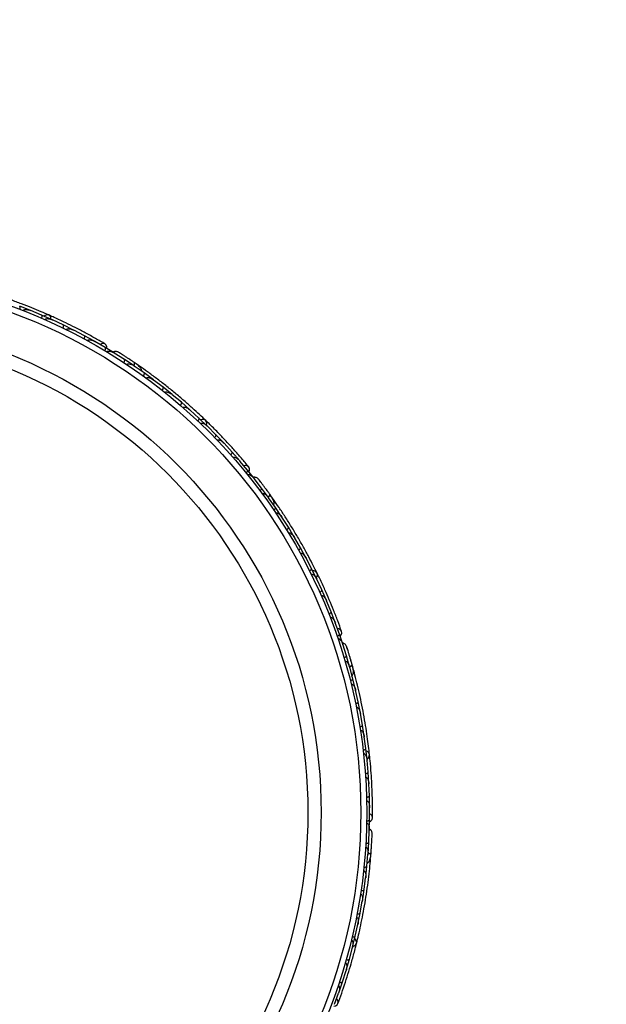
# Model space of a CAD drawing. Header units: millimetres. Extents: x 67.9 to 154, y 110.8 to 178.6.
# Tile 107 of 109: x 139.4 to 144.4, y 119.7 to 128.1. Entities that reach past the tile are written whole.
import ezdxf

# ---------------------------------------------------------------- set-up
doc = ezdxf.new("R2010")
doc.units = ezdxf.units.MM
doc.styles.add('SLDTEXTSTYLE0', font='TXT', dxfattribs={"width": 0.75})
doc.dimstyles.new('SLDDIMSTYLE0', dxfattribs={"dimtxt": 3.5, "dimasz": 3.302, "dimexe": 0, "dimexo": 0.0625, "dimgap": 0.875, "dimtad": 1, "dimdec": 0, "dimlfac": 20, "dimrnd": 1e-09, "dimzin": 12, "dimdsep": 46, "dimtxsty": 'SLDTEXTSTYLE0', "dimsah": 1, "dimcen": 0.09, "dimadec": 0, "dimazin": 3, "dimtfac": 1, "dimtofl": 0, "dimtmove": 0, "dimatfit": 3, "dimfxl": 1, "dimfrac": 2, "dimtolj": 1, "dimtzin": 12, "dimarcsym": 0})

# ---------------------------------------------------------------- blocks, each defined once
blk = doc.blocks.new('_D')
at = {"color": 7, "linetype": 'Continuous', "lineweight": 18, "transparency": 16777216}
for p, q in [((130.226, 141.8453), (153.9517, 141.8453)), ((152.9517, 141.8453), (152.9517, 114.3453)), ((129.4723, 114.3453), (153.9517, 114.3453))]:
    blk.add_line(p, q, dxfattribs=at)
for points in [[(152.9517, 141.8453), (152.4437, 138.5433), (153.4597, 138.5433)], [(152.9517, 114.3453), (153.4597, 117.6473), (152.4437, 117.6473)]]:
    blk.add_solid(points, dxfattribs=at)
at = {"color": 7, "linetype": 'Continuous', "lineweight": 18, "transparency": 16777216, "insert": (148.44, 125.2081), "char_height": 3.5, "attachment_point": 1, "rotation": 90, "style": 'SLDTEXTSTYLE0'}
blk.add_mtext('550', dxfattribs=at)

msp = doc.modelspace()

# ---------------------------------------------------------------- linework, layer by layer
at = {"color": 7, "linetype": 'Continuous', "lineweight": 25}
for p, q in [((139.4568, 125.6236), (139.3659, 125.659)), ((139.5523, 125.5838), (139.4592, 125.6222)), ((139.4662, 125.6193), (139.4593, 125.6221)), ((139.6417, 125.5444), (139.5523, 125.5839)), ((139.7355, 125.5004), (139.644, 125.5429)), ((139.6509, 125.5397), (139.6443, 125.5428)), ((139.8233, 125.4571), (139.7356, 125.5005)), ((139.9155, 125.4088), (139.8257, 125.4554)), ((139.8322, 125.452), (139.8259, 125.4553)), ((140.0017, 125.3614), (139.9156, 125.4089)), ((140.0922, 125.3088), (140.004, 125.3597)), ((140.01, 125.3562), (140.0043, 125.3595)), ((140.1768, 125.2574), (140.0923, 125.3089)), ((140.1743, 125.2584), (140.1694, 125.2615)), ((140.2557, 125.2069), (140.1695, 125.2614)), ((140.3376, 125.1522), (140.2557, 125.2069)), ((140.3449, 125.1466), (140.3396, 125.1503)), ((140.4228, 125.0923), (140.3397, 125.1503)), ((140.3808, 125.1524), (140.3738, 125.1572)), ((140.5018, 125.0344), (140.4229, 125.0924)), ((140.5093, 125.0282), (140.5038, 125.0324)), ((140.584, 124.9711), (140.5038, 125.0324)), ((140.6602, 124.9099), (140.5841, 124.9711)), ((140.7394, 124.8432), (140.6621, 124.9078)), ((140.6677, 124.9032), (140.6622, 124.9078)), ((140.8127, 124.7789), (140.7394, 124.8433)), ((140.8889, 124.7088), (140.8145, 124.7767)), ((140.8201, 124.7716), (140.8146, 124.7766)), ((140.9594, 124.6412), (140.8889, 124.7089)), ((141.0326, 124.5678), (140.9611, 124.639)), ((140.9665, 124.6337), (140.9613, 124.6389)), ((141.1002, 124.497), (141.0326, 124.5678)), ((141.1703, 124.4202), (141.1019, 124.4947)), ((141.1069, 124.4893), (141.1021, 124.4945)), ((141.2352, 124.3461), (141.1704, 124.4202)), ((141.3022, 124.2658), (141.2367, 124.3437)), ((141.2412, 124.3384), (141.2369, 124.3435)), ((141.3641, 124.1886), (141.3023, 124.2658)), ((141.3621, 124.1903), (141.3586, 124.1949)), ((141.4209, 124.1141), (141.3586, 124.1948)), ((141.4792, 124.0346), (141.421, 124.1141)), ((141.5199, 124.0201), (141.4945, 124.0559)), ((141.4841, 124.027), (141.4805, 124.0322)), ((141.5388, 123.9492), (141.4805, 124.0321)), ((141.5932, 123.8677), (141.5389, 123.9493)), ((141.5981, 123.8594), (141.5944, 123.8653)), ((141.6488, 123.7802), (141.5944, 123.8653)), ((141.6995, 123.6966), (141.6489, 123.7802)), ((141.7511, 123.6069), (141.7006, 123.6941)), ((141.7042, 123.6877), (141.7006, 123.694)), ((141.798, 123.5213), (141.7512, 123.6069)), ((141.8456, 123.4295), (141.799, 123.5187)), ((141.8025, 123.512), (141.799, 123.5186)), ((141.8888, 123.3419), (141.8457, 123.4295)), ((141.9324, 123.2478), (141.8896, 123.3392)), ((141.8928, 123.3323), (141.8897, 123.339)), ((141.9718, 123.1582), (141.9325, 123.2478)), ((142.0114, 123.062), (141.9725, 123.1554)), ((141.9753, 123.1486), (141.9726, 123.1552)), ((142.0469, 122.9702), (142.0114, 123.062)), ((142.0825, 122.8718), (142.0476, 122.9675)), ((142.05, 122.9609), (142.0477, 122.9671)), ((142.1142, 122.7781), (142.0825, 122.8718)), ((142.1129, 122.7804), (142.1112, 122.7859)), ((142.1421, 122.6886), (142.1112, 122.7858)), ((142.1697, 122.5941), (142.1422, 122.6886)), ((142.1717, 122.5852), (142.1701, 122.5913)), ((142.1965, 122.4934), (142.1701, 122.5912)), ((142.203, 122.5664), (142.1914, 122.6088)), ((142.2198, 122.3982), (142.1966, 122.4934)), ((142.2216, 122.3887), (142.2201, 122.3955)), ((142.2421, 122.2969), (142.2201, 122.3955)), ((142.2611, 122.2011), (142.2422, 122.2969)), ((142.2789, 122.0991), (142.2613, 122.1983)), ((142.2625, 122.1911), (142.2613, 122.1982)), ((142.2937, 122.0027), (142.279, 122.0991)), ((142.3071, 121.9001), (142.2938, 121.9999)), ((142.2947, 121.9924), (142.2938, 121.9997)), ((142.3177, 121.803), (142.3071, 121.9001)), ((142.3265, 121.6997), (142.3175, 121.8002)), ((142.3182, 121.7926), (142.3176, 121.8)), ((142.3328, 121.602), (142.3266, 121.6997)), ((142.3371, 121.498), (142.3326, 121.5992)), ((142.3329, 121.5917), (142.3326, 121.5989)), ((142.3392, 121.3996), (142.3372, 121.498)), ((142.3389, 121.295), (142.3388, 121.3968)), ((142.3388, 121.3898), (142.3388, 121.3965)), ((142.3367, 121.1961), (142.339, 121.295)), ((142.3323, 121.1025), (142.3365, 121.2043)), ((142.3363, 121.1987), (142.3365, 121.2045)), ((142.3259, 121.0042), (142.3324, 121.1025)), ((142.3167, 120.9004), (142.3253, 121.0014)), ((142.3248, 120.9951), (142.3253, 121.0015)), ((142.3477, 120.9668), (142.3513, 121.0106)), ((142.306, 120.803), (142.3168, 120.9004)), ((142.2923, 120.7002), (142.3053, 120.8004)), ((142.3044, 120.7935), (142.3053, 120.8004)), ((142.2774, 120.6036), (142.2924, 120.7002)), ((142.2593, 120.5018), (142.2766, 120.601)), ((142.2753, 120.5938), (142.2766, 120.6009)), ((142.2402, 120.406), (142.2593, 120.5017)), ((142.2176, 120.3051), (142.2392, 120.4034)), ((142.2376, 120.396), (142.2392, 120.4033)), ((142.1943, 120.2102), (142.2177, 120.305)), ((142.1673, 120.1101), (142.1933, 120.2076)), ((142.1913, 120.2003), (142.1932, 120.2074)), ((142.1399, 120.0161), (142.1674, 120.1101)), ((142.1084, 119.917), (142.1387, 120.0136)), ((142.1364, 120.0065), (142.1386, 120.0133)), ((142.0766, 119.8238), (142.1084, 119.9169)), ((142.0406, 119.7256), (142.0753, 119.8213)), ((142.0729, 119.8147), (142.0752, 119.821))]:
    msp.add_line(p, q, dxfattribs=at)
at = {"color": 7, "linetype": 'Continuous', "lineweight": 25, "flags": 128}
for points in [[(139.6337, 125.5481), (139.6316, 125.5629), (139.6239, 125.5769), (139.6117, 125.5853), (139.5968, 125.587), (139.5814, 125.5818), (139.5726, 125.5754)], [(140.1074, 125.3001), (140.1071, 125.3139), (140.1013, 125.329), (140.0903, 125.3392), (140.0756, 125.343), (140.0596, 125.3397), (140.0494, 125.334)], [(140.9532, 124.6474), (140.9562, 124.6621), (140.9538, 124.6778), (140.9452, 124.6899), (140.9318, 124.6966), (140.9156, 124.697), (140.905, 124.694)], [(141.3135, 124.2524), (141.3179, 124.2655), (141.3177, 124.2817), (141.3108, 124.295), (141.2983, 124.3035), (141.2821, 124.306), (141.2706, 124.3041)], [(141.462, 124.1009), (141.4622, 124.1006), (141.4624, 124.1003)], [(141.8851, 123.3498), (141.8929, 123.3626), (141.896, 123.3782), (141.8921, 123.3924), (141.8818, 123.4033), (141.8666, 123.4092), (141.8557, 123.41)], [(142.0885, 122.8553), (142.0971, 122.8661), (142.1024, 122.8814), (142.1005, 122.8963), (142.0917, 122.9086), (142.0773, 122.9165), (142.0659, 122.9186)], [(142.1763, 122.6622), (142.1764, 122.6619), (142.1764, 122.6615)], [(142.3169, 121.8117), (142.3286, 121.821), (142.3368, 121.8346), (142.3381, 121.8494), (142.3321, 121.8631), (142.3199, 121.8739), (142.3099, 121.8783)], [(142.3389, 121.2775), (142.3508, 121.2847), (142.3609, 121.2972), (142.3642, 121.3119), (142.3602, 121.3264), (142.3493, 121.3387), (142.3393, 121.3447)], [(142.1966, 120.2187), (142.2108, 120.2234), (142.2232, 120.2334), (142.2294, 120.2468), (142.2285, 120.2618), (142.2207, 120.276), (142.2128, 120.2837)], [(142.0346, 119.7091), (142.0482, 119.7118), (142.0621, 119.7202), (142.0702, 119.7328), (142.0713, 119.7478), (142.0653, 119.7631), (142.058, 119.7721)]]:
    msp.add_lwpolyline(points, dxfattribs=at)
at = {"color": 1, "linetype": 'Continuous', "lineweight": 25, "flags": 128}
for points in [[(140.3367, 125.1524), (140.338, 125.1554), (140.3406, 125.1627), (140.3422, 125.1692), (140.3426, 125.1745), (140.3418, 125.1785), (140.3398, 125.181)], [(141.4784, 124.0352), (141.4806, 124.0375), (141.4857, 124.0435), (141.4893, 124.0491), (141.4915, 124.054), (141.4921, 124.058), (141.4911, 124.061)], [(142.1699, 122.5952), (142.1721, 122.5963), (142.1788, 122.6002), (142.1842, 122.6042), (142.1879, 122.608), (142.1899, 122.6116), (142.19, 122.6147)], [(142.3257, 121.0051), (142.3289, 121.0055), (142.3366, 121.0068), (142.343, 121.0087), (142.3478, 121.0111), (142.3508, 121.0137), (142.352, 121.0167)]]:
    msp.add_lwpolyline(points, dxfattribs=at)
at = {"color": 7, "linetype": 'Continuous', "lineweight": 25}
for radius in [4.575, 4.525, 4.188, 4.075]:
    msp.add_circle((137.7395, 121.3562), radius, dxfattribs=at)
for centre, start, end in [((140.3681, 125.1304), 5.6192, 51.09896), ((141.5005, 124.0038), 345.6192, 31.09896), ((142.1792, 122.5578), 325.6192, 11.09896), ((142.3224, 120.9668), 305.6192, 351.09896)]:
    msp.add_arc(centre, 0.0257, start, end, dxfattribs=at)
for points, knots in [([(139.6132, 125.5847), (139.5921, 125.5939), (139.55, 125.6124), (139.4708, 125.6453), (139.3832, 125.6796), (139.2891, 125.7143), (139.1924, 125.7475), (139.0972, 125.7778), (139.0061, 125.8048), (138.9532, 125.8191), (138.9268, 125.8262)], [0, 0, 0, 0, 0.125142, 0.249793, 0.374676, 0.499862, 0.624967, 0.750259, 0.875063, 1, 1, 1, 1]), ([(139.3669, 125.632), (139.367, 125.6322), (139.3679, 125.6349), (139.3695, 125.6401), (139.3704, 125.6471), (139.3701, 125.6534), (139.3685, 125.6574), (139.3668, 125.6588), (139.3659, 125.6591), (139.3659, 125.6591)], [0, 0, 0, 0, 0.016742, 0.207072, 0.39855, 0.599335, 0.831038, 0.993495, 1, 1, 1, 1]), ([(139.3949, 125.6212), (139.395, 125.6215), (139.3954, 125.6225), (139.3967, 125.6247), (139.3995, 125.6272), (139.4056, 125.6303), (139.4143, 125.6317), (139.4334, 125.6312), (139.4484, 125.627), (139.4595, 125.6226), (139.4596, 125.6225)], [0, 0, 0, 0, 0.013073, 0.044023, 0.100225, 0.166357, 0.329721, 0.473923, 0.996413, 1, 1, 1, 1]), ([(139.5522, 125.5568), (139.5528, 125.5583), (139.5543, 125.5621), (139.556, 125.5685), (139.5566, 125.5752), (139.5557, 125.5807), (139.5539, 125.5831), (139.5527, 125.5838), (139.5524, 125.5839), (139.5524, 125.5839)], [0, 0, 0, 0, 0.115812, 0.305837, 0.501174, 0.72572, 0.95044, 0.993495, 1, 1, 1, 1]), ([(139.5797, 125.5448), (139.58, 125.5453), (139.5807, 125.547), (139.583, 125.5495), (139.5893, 125.5532), (139.5989, 125.5544), (139.6185, 125.5531), (139.6335, 125.5482), (139.6444, 125.5433), (139.6444, 125.5432)], [0, 0, 0, 0, 0.02335, 0.073462, 0.134698, 0.325553, 0.472796, 0.996411, 1, 1, 1, 1]), ([(140.0912, 125.3387), (140.0646, 125.3542), (140.014, 125.3837), (139.9272, 125.4315), (139.842, 125.4761), (139.7536, 125.52), (139.6795, 125.5552), (139.6319, 125.5762), (139.6181, 125.5823)], [0, 0, 0, 0, 0.218056, 0.41472, 0.591204, 0.748988, 0.927243, 1, 1, 1, 1]), ([(139.7343, 125.4734), (139.7349, 125.4749), (139.7366, 125.4787), (139.7385, 125.4849), (139.7395, 125.4917), (139.7388, 125.4972), (139.7372, 125.4996), (139.7359, 125.5004), (139.7357, 125.5005), (139.7357, 125.5005)], [0, 0, 0, 0, 0.115717, 0.305809, 0.501194, 0.725709, 0.950396, 0.993491, 1, 1, 1, 1]), ([(139.7614, 125.4602), (139.7618, 125.4609), (139.7626, 125.4623), (139.7648, 125.4645), (139.7694, 125.4672), (139.7767, 125.4686), (139.7908, 125.4685), (139.8075, 125.4641), (139.8206, 125.4585), (139.826, 125.4558), (139.8261, 125.4558)], [0, 0, 0, 0, 0.033619, 0.06472, 0.12594, 0.251128, 0.375462, 0.735616, 0.996419, 1, 1, 1, 1]), ([(139.9131, 125.3819), (139.9132, 125.3821), (139.9145, 125.3846), (139.9167, 125.3896), (139.9186, 125.3965), (139.9191, 125.4027), (139.918, 125.4069), (139.9165, 125.4085), (139.9157, 125.4089), (139.9157, 125.4089)], [0, 0, 0, 0, 0.0163611, 0.206885, 0.3985455, 0.5994314, 0.8309806, 0.9934816, 1, 1, 1, 1]), ([(139.9398, 125.3674), (139.9404, 125.3683), (139.9412, 125.3695), (139.9433, 125.3714), (139.9477, 125.374), (139.9554, 125.3751), (139.9696, 125.3743), (139.9863, 125.3692), (139.9991, 125.363), (140.0044, 125.36), (140.0045, 125.36)], [0, 0, 0, 0, 0.043992, 0.056542, 0.118212, 0.248584, 0.377912, 0.733921, 0.996423, 1, 1, 1, 1]), ([(140.0886, 125.2821), (140.0893, 125.2835), (140.0914, 125.2871), (140.0938, 125.2932), (140.0954, 125.2998), (140.0952, 125.3053), (140.0938, 125.3079), (140.0927, 125.3088), (140.0924, 125.3089), (140.0924, 125.3089)], [0, 0, 0, 0, 0.11528, 0.305681, 0.50129, 0.725661, 0.950196, 0.99347, 1, 1, 1, 1]), ([(140.1054, 125.272), (140.1056, 125.2723), (140.1064, 125.2736), (140.1087, 125.2758), (140.1135, 125.2781), (140.1245, 125.2795), (140.1392, 125.2764), (140.1555, 125.27), (140.1651, 125.2648), (140.1698, 125.2618), (140.1698, 125.2618)], [0, 0, 0, 0, 0.016528, 0.060765, 0.123872, 0.2335, 0.524913, 0.758889, 0.996427, 1, 1, 1, 1]), ([(140.2066, 125.2682), (140.2028, 125.27), (140.1954, 125.2735), (140.1833, 125.2751), (140.1723, 125.274), (140.1638, 125.2719), (140.1599, 125.2692), (140.1588, 125.2684)], [0, 0, 0, 0, 0.25091, 0.490928, 0.714443, 0.918171, 1, 1, 1, 1]), ([(140.3425, 125.1792), (140.3345, 125.1846), (140.3187, 125.1953), (140.2941, 125.2117), (140.2704, 125.2273), (140.2488, 125.2413), (140.2306, 125.253), (140.2169, 125.2617), (140.2081, 125.2673), (140.207, 125.2679), (140.2065, 125.2682)], [0, 0, 0, 0, 0.125334, 0.250235, 0.375705, 0.501507, 0.627081, 0.752403, 0.878333, 1, 1, 1, 1]), ([(140.2304, 125.2532), (140.224, 125.2572), (140.2114, 125.2653), (140.2082, 125.2672), (140.2067, 125.2681)], [0, 0, 0, 0, 0.499789, 1, 1, 1, 1]), ([(140.2507, 125.1804), (140.2516, 125.1817), (140.2537, 125.1853), (140.2564, 125.1912), (140.2583, 125.1978), (140.2584, 125.2033), (140.257, 125.206), (140.2559, 125.2069), (140.2557, 125.207), (140.2557, 125.207)], [0, 0, 0, 0, 0.115379, 0.305714, 0.501275, 0.725673, 0.950237, 0.993474, 1, 1, 1, 1]), ([(140.2763, 125.1635), (140.2767, 125.164), (140.2778, 125.1655), (140.2806, 125.1676), (140.2862, 125.1696), (140.2992, 125.1699), (140.3182, 125.1637), (140.3328, 125.1555), (140.3399, 125.1506), (140.34, 125.1506)], [0, 0, 0, 0, 0.027389, 0.072139, 0.141885, 0.269095, 0.620342, 0.996419, 1, 1, 1, 1]), ([(140.317, 125.1964), (140.3156, 125.1974), (140.3094, 125.2015), (140.3034, 125.2055), (140.2988, 125.2086)], [0, 0, 0, 0, 0.22872, 1, 1, 1, 1]), ([(140.3351, 125.1526), (140.3354, 125.153), (140.3381, 125.1582), (140.341, 125.1667), (140.3427, 125.1763), (140.3412, 125.18), (140.3399, 125.181), (140.3398, 125.181)], [0, 0, 0, 0, 0.031649, 0.346473, 0.661385, 0.976294, 1, 1, 1, 1]), ([(140.4025, 125.1063), (140.4026, 125.1085), (140.4029, 125.1157), (140.3962, 125.1327), (140.3764, 125.1558), (140.3522, 125.1724), (140.3398, 125.181)], [0, 0, 0, 0, 0.072206, 0.238092, 0.606551, 1, 1, 1, 1]), ([(140.3738, 125.1572), (140.3738, 125.1572), (140.3742, 125.1572), (140.3709, 125.1594), (140.3638, 125.1645), (140.3524, 125.1724), (140.3433, 125.1786), (140.3406, 125.1804)], [0, 0, 0, 0, 0.006342, 0.139132, 0.454171, 0.839273, 1, 1, 1, 1]), ([(140.9464, 124.6888), (140.9298, 124.7047), (140.8965, 124.7365), (140.8333, 124.7945), (140.7627, 124.8567), (140.6862, 124.9215), (140.6066, 124.9857), (140.5276, 125.0468), (140.4512, 125.1033), (140.4064, 125.1348), (140.384, 125.1506)], [0, 0, 0, 0, 0.125142, 0.249793, 0.374676, 0.499862, 0.624967, 0.750259, 0.875063, 1, 1, 1, 1]), ([(140.4168, 125.0661), (140.4177, 125.0674), (140.42, 125.0708), (140.423, 125.0766), (140.425, 125.0831), (140.4254, 125.0886), (140.4242, 125.0913), (140.4231, 125.0923), (140.4229, 125.0925), (140.4229, 125.0925)], [0, 0, 0, 0, 0.11561, 0.30578, 0.501222, 0.725698, 0.950344, 0.993485, 1, 1, 1, 1]), ([(140.4413, 125.0482), (140.4419, 125.049), (140.4433, 125.0506), (140.4468, 125.0526), (140.4532, 125.0541), (140.4685, 125.0528), (140.4863, 125.0449), (140.4994, 125.0363), (140.5041, 125.0327), (140.5042, 125.0327)], [0, 0, 0, 0, 0.038857, 0.084812, 0.162938, 0.312696, 0.736905, 0.996415, 1, 1, 1, 1]), ([(140.5769, 124.9451), (140.577, 124.9453), (140.5788, 124.9475), (140.5818, 124.952), (140.5848, 124.9584), (140.5864, 124.9645), (140.5861, 124.9688), (140.5848, 124.9706), (140.5841, 124.9712), (140.5841, 124.9712)], [0, 0, 0, 0, 0.016652, 0.207028, 0.398551, 0.59936, 0.831024, 0.993492, 1, 1, 1, 1]), ([(140.6004, 124.9263), (140.6005, 124.9264), (140.6012, 124.9274), (140.6033, 124.9292), (140.608, 124.9311), (140.6176, 124.9317), (140.6314, 124.9277), (140.6474, 124.9195), (140.6576, 124.9122), (140.6625, 124.9082), (140.6625, 124.9081)], [0, 0, 0, 0, 0.002835, 0.050977, 0.110337, 0.207812, 0.453185, 0.72164, 0.996415, 1, 1, 1, 1]), ([(140.7311, 124.8175), (140.7313, 124.8177), (140.7331, 124.8199), (140.7363, 124.8243), (140.7397, 124.8305), (140.7415, 124.8365), (140.7413, 124.8409), (140.7402, 124.8427), (140.7395, 124.8433), (140.7395, 124.8434)], [0, 0, 0, 0, 0.016742, 0.207072, 0.39855, 0.599335, 0.831038, 0.993495, 1, 1, 1, 1]), ([(140.7538, 124.7978), (140.754, 124.7981), (140.7547, 124.7989), (140.7567, 124.8004), (140.7602, 124.8019), (140.767, 124.8027), (140.7756, 124.801), (140.7934, 124.7941), (140.806, 124.785), (140.8149, 124.777), (140.815, 124.7769)], [0, 0, 0, 0, 0.013073, 0.044023, 0.100225, 0.166357, 0.329721, 0.473923, 0.996413, 1, 1, 1, 1]), ([(140.8796, 124.6835), (140.8806, 124.6847), (140.8834, 124.6878), (140.8871, 124.6932), (140.89, 124.6993), (140.891, 124.7047), (140.8902, 124.7076), (140.8892, 124.7087), (140.889, 124.7089), (140.889, 124.7089)], [0, 0, 0, 0, 0.115812, 0.305837, 0.501174, 0.72572, 0.95044, 0.993495, 1, 1, 1, 1]), ([(140.9013, 124.6628), (140.9017, 124.6632), (140.903, 124.6645), (140.906, 124.666), (140.9132, 124.6674), (140.9226, 124.6653), (140.9406, 124.6573), (140.953, 124.6477), (140.9615, 124.6393), (140.9616, 124.6392)], [0, 0, 0, 0, 0.02335, 0.073462, 0.134698, 0.325553, 0.472796, 0.996411, 1, 1, 1, 1]), ([(141.3115, 124.2942), (141.2918, 124.3179), (141.2543, 124.3629), (141.1891, 124.4375), (141.1243, 124.5085), (141.0562, 124.58), (140.9986, 124.6384), (140.9611, 124.6744), (140.9502, 124.6849)], [0, 0, 0, 0, 0.218056, 0.41472, 0.591204, 0.748988, 0.927243, 1, 1, 1, 1]), ([(141.0221, 124.5429), (141.0232, 124.544), (141.0262, 124.547), (141.0301, 124.5522), (141.0333, 124.5582), (141.0345, 124.5636), (141.0338, 124.5665), (141.0329, 124.5676), (141.0327, 124.5678), (141.0327, 124.5679)], [0, 0, 0, 0, 0.1157169, 0.3058088, 0.5011944, 0.7257089, 0.9503963, 0.9934905, 1, 1, 1, 1]), ([(141.0431, 124.5212), (141.0437, 124.5217), (141.0449, 124.5228), (141.0478, 124.5241), (141.053, 124.5251), (141.0603, 124.5239), (141.0736, 124.5189), (141.0878, 124.5091), (141.0982, 124.4993), (141.1023, 124.4949), (141.1024, 124.4949)], [0, 0, 0, 0, 0.033619, 0.06472, 0.12594, 0.251128, 0.375462, 0.735616, 0.996419, 1, 1, 1, 1]), ([(141.1588, 124.3957), (141.159, 124.3959), (141.1611, 124.3978), (141.1649, 124.4017), (141.169, 124.4075), (141.1716, 124.4132), (141.1721, 124.4175), (141.1711, 124.4195), (141.1706, 124.4202), (141.1705, 124.4202)], [0, 0, 0, 0, 0.016361, 0.206885, 0.398546, 0.599431, 0.830981, 0.993482, 1, 1, 1, 1]), ([(141.179, 124.3729), (141.1799, 124.3736), (141.181, 124.3744), (141.1837, 124.3755), (141.1887, 124.3764), (141.1963, 124.3749), (141.2094, 124.3692), (141.2233, 124.3587), (141.2332, 124.3485), (141.2372, 124.3439), (141.2372, 124.3438)], [0, 0, 0, 0, 0.043992, 0.056542, 0.118212, 0.248584, 0.377912, 0.733921, 0.996423, 1, 1, 1, 1]), ([(141.2896, 124.2419), (141.2908, 124.2429), (141.294, 124.2456), (141.2983, 124.2505), (141.3021, 124.2562), (141.3038, 124.2614), (141.3034, 124.2644), (141.3026, 124.2656), (141.3024, 124.2658), (141.3024, 124.2658)], [0, 0, 0, 0, 0.11528, 0.305681, 0.50129, 0.725661, 0.950196, 0.99347, 1, 1, 1, 1]), ([(141.302, 124.2266), (141.3023, 124.2269), (141.3035, 124.2278), (141.3064, 124.2291), (141.3117, 124.2296), (141.3225, 124.2272), (141.3352, 124.2193), (141.3484, 124.2076), (141.3556, 124.1994), (141.359, 124.1951), (141.359, 124.195)], [0, 0, 0, 0, 0.0165279, 0.0607653, 0.1238722, 0.2334997, 0.5249132, 0.7588895, 0.9964268, 1, 1, 1, 1]), ([(141.3958, 124.1885), (141.3928, 124.1915), (141.387, 124.1973), (141.3763, 124.2029), (141.3655, 124.2056), (141.3569, 124.2066), (141.3523, 124.2054), (141.351, 124.205)], [0, 0, 0, 0, 0.25091, 0.490928, 0.714443, 0.918171, 1, 1, 1, 1]), ([(141.493, 124.0584), (141.4874, 124.0661), (141.4762, 124.0817), (141.4587, 124.1055), (141.4417, 124.1283), (141.4263, 124.1487), (141.4131, 124.166), (141.4032, 124.1789), (141.3969, 124.1871), (141.3961, 124.1881), (141.3957, 124.1885)], [0, 0, 0, 0, 0.1253341, 0.2502351, 0.3757048, 0.5015073, 0.6270811, 0.7524027, 0.8783335, 1, 1, 1, 1]), ([(141.413, 124.1662), (141.4084, 124.1722), (141.3993, 124.1841), (141.397, 124.187), (141.3958, 124.1884)], [0, 0, 0, 0, 0.499789, 1, 1, 1, 1]), ([(141.4072, 124.0909), (141.4085, 124.0919), (141.4117, 124.0944), (141.4163, 124.0991), (141.4202, 124.1046), (141.4222, 124.1098), (141.4219, 124.1127), (141.4212, 124.114), (141.421, 124.1142), (141.421, 124.1142)], [0, 0, 0, 0, 0.115379, 0.305714, 0.501275, 0.725673, 0.950237, 0.993474, 1, 1, 1, 1]), ([(141.4255, 124.0662), (141.426, 124.0666), (141.4275, 124.0676), (141.4309, 124.0687), (141.4368, 124.0686), (141.4492, 124.0644), (141.4649, 124.0521), (141.4758, 124.0395), (141.4809, 124.0324), (141.4809, 124.0323)], [0, 0, 0, 0, 0.027389, 0.072139, 0.141885, 0.269095, 0.620342, 0.996419, 1, 1, 1, 1]), ([(141.4725, 124.0867), (141.4724, 124.0867), (141.4689, 124.0915), (141.4655, 124.0963), (141.462, 124.1009)], [0, 0, 0, 0, 0.017404, 1, 1, 1, 1]), ([(141.477, 124.0359), (141.4774, 124.0362), (141.4817, 124.0401), (141.4873, 124.0471), (141.4922, 124.0555), (141.4921, 124.0595), (141.4912, 124.0609), (141.4911, 124.061)], [0, 0, 0, 0, 0.0316493, 0.3464731, 0.6613851, 0.9762941, 1, 1, 1, 1]), ([(141.5245, 123.9693), (141.5253, 123.9713), (141.5281, 123.9781), (141.5276, 123.9963), (141.5169, 124.0248), (141.4999, 124.0487), (141.4911, 124.061)], [0, 0, 0, 0, 0.0722062, 0.2380923, 0.6065513, 1, 1, 1, 1]), ([(141.8928, 123.391), (141.8826, 123.4116), (141.8622, 123.4529), (141.8227, 123.5289), (141.7776, 123.6116), (141.7279, 123.6986), (141.6751, 123.7862), (141.6217, 123.8707), (141.5692, 123.9498), (141.5379, 123.9948), (141.5223, 124.0173)], [0, 0, 0, 0, 0.125142, 0.249793, 0.374676, 0.499862, 0.624967, 0.750259, 0.875063, 1, 1, 1, 1]), ([(141.5241, 123.9266), (141.5254, 123.9276), (141.5288, 123.93), (141.5336, 123.9345), (141.5378, 123.9398), (141.5399, 123.9449), (141.5398, 123.9479), (141.5391, 123.9491), (141.5389, 123.9494), (141.5389, 123.9494)], [0, 0, 0, 0, 0.11561, 0.30578, 0.501222, 0.725698, 0.950344, 0.993485, 1, 1, 1, 1]), ([(141.5411, 123.9015), (141.5419, 123.902), (141.5437, 123.9031), (141.5477, 123.9038), (141.5543, 123.903), (141.5682, 123.8964), (141.5822, 123.883), (141.5916, 123.8705), (141.5949, 123.8654), (141.5949, 123.8654)], [0, 0, 0, 0, 0.038857, 0.084812, 0.162938, 0.312696, 0.736905, 0.996415, 1, 1, 1, 1]), ([(141.6332, 123.7582), (141.6334, 123.7583), (141.6358, 123.7598), (141.6402, 123.763), (141.6453, 123.768), (141.6488, 123.7732), (141.65, 123.7774), (141.6494, 123.7795), (141.649, 123.7803), (141.6489, 123.7803)], [0, 0, 0, 0, 0.016652, 0.207028, 0.398551, 0.59936, 0.831024, 0.993492, 1, 1, 1, 1]), ([(141.6489, 123.7325), (141.649, 123.7326), (141.6501, 123.7332), (141.6527, 123.7342), (141.6577, 123.7344), (141.6669, 123.7317), (141.6785, 123.7232), (141.6907, 123.71), (141.6978, 123.6997), (141.701, 123.6942), (141.7011, 123.6942)], [0, 0, 0, 0, 0.002835, 0.050977, 0.110337, 0.207812, 0.453185, 0.72164, 0.996415, 1, 1, 1, 1]), ([(141.7346, 123.5856), (141.7347, 123.5857), (141.7372, 123.5871), (141.7417, 123.5901), (141.747, 123.5949), (141.7508, 123.5999), (141.7521, 123.604), (141.7517, 123.6062), (141.7512, 123.607), (141.7512, 123.607)], [0, 0, 0, 0, 0.016742, 0.207072, 0.39855, 0.599335, 0.831038, 0.993495, 1, 1, 1, 1]), ([(141.7491, 123.5593), (141.7494, 123.5595), (141.7503, 123.56), (141.7527, 123.5608), (141.7565, 123.561), (141.7631, 123.5594), (141.7707, 123.5548), (141.785, 123.5422), (141.7938, 123.5294), (141.7994, 123.5188), (141.7995, 123.5188)], [0, 0, 0, 0, 0.013073, 0.044023, 0.100225, 0.166357, 0.329721, 0.473923, 0.996413, 1, 1, 1, 1]), ([(141.8282, 123.4089), (141.8296, 123.4096), (141.8332, 123.4116), (141.8386, 123.4154), (141.8434, 123.4202), (141.8462, 123.4249), (141.8464, 123.4279), (141.8459, 123.4292), (141.8458, 123.4295), (141.8458, 123.4295)], [0, 0, 0, 0, 0.115812, 0.305837, 0.501174, 0.72572, 0.95044, 0.993495, 1, 1, 1, 1]), ([(141.8416, 123.382), (141.8421, 123.3822), (141.8437, 123.383), (141.8471, 123.3834), (141.8543, 123.3822), (141.8624, 123.377), (141.8766, 123.3634), (141.8849, 123.3501), (141.8901, 123.3393), (141.8901, 123.3392)], [0, 0, 0, 0, 0.02335, 0.073462, 0.134698, 0.325553, 0.472796, 0.996411, 1, 1, 1, 1]), ([(142.1009, 122.8953), (142.0905, 122.9243), (142.0707, 122.9794), (142.0349, 123.0718), (141.9983, 123.1607), (141.9588, 123.2512), (141.9246, 123.3258), (141.9017, 123.3725), (141.895, 123.386)], [0, 0, 0, 0, 0.218056, 0.41472, 0.591204, 0.748988, 0.927243, 1, 1, 1, 1]), ([(141.9141, 123.228), (141.9155, 123.2287), (141.9192, 123.2305), (141.9247, 123.234), (141.9298, 123.2386), (141.9328, 123.2432), (141.9331, 123.2462), (141.9327, 123.2475), (141.9326, 123.2478), (141.9326, 123.2478)], [0, 0, 0, 0, 0.115717, 0.305809, 0.501194, 0.725709, 0.950396, 0.993491, 1, 1, 1, 1]), ([(141.9263, 123.2004), (141.9271, 123.2007), (141.9286, 123.2013), (141.9317, 123.2015), (141.937, 123.2007), (141.9435, 123.197), (141.9542, 123.1878), (141.9642, 123.1738), (141.9706, 123.161), (141.973, 123.1555), (141.973, 123.1554)], [0, 0, 0, 0, 0.033619, 0.06472, 0.12594, 0.251128, 0.375462, 0.735616, 0.996419, 1, 1, 1, 1]), ([(141.9922, 123.0429), (141.9924, 123.043), (141.995, 123.0441), (141.9999, 123.0465), (142.0058, 123.0505), (142.0102, 123.0549), (142.0121, 123.0589), (142.0119, 123.0611), (142.0116, 123.0619), (142.0116, 123.0619)], [0, 0, 0, 0, 0.016361, 0.206885, 0.398546, 0.599431, 0.830981, 0.993482, 1, 1, 1, 1]), ([(142.0033, 123.0146), (142.0044, 123.0149), (142.0057, 123.0153), (142.0087, 123.0155), (142.0136, 123.0146), (142.0202, 123.0105), (142.0306, 123.0007), (142.0401, 122.9861), (142.0459, 122.9731), (142.0481, 122.9674), (142.0481, 122.9674)], [0, 0, 0, 0, 0.043992, 0.056542, 0.118212, 0.248584, 0.377912, 0.733921, 0.996423, 1, 1, 1, 1]), ([(142.0625, 122.8537), (142.0639, 122.8542), (142.0678, 122.8557), (142.0736, 122.8588), (142.0791, 122.8628), (142.0825, 122.8672), (142.0831, 122.8701), (142.0828, 122.8715), (142.0827, 122.8717), (142.0827, 122.8717)], [0, 0, 0, 0, 0.11528, 0.305681, 0.50129, 0.725661, 0.950196, 0.99347, 1, 1, 1, 1]), ([(142.0689, 122.8351), (142.0693, 122.8352), (142.0707, 122.8357), (142.0738, 122.8359), (142.079, 122.8346), (142.0884, 122.8286), (142.0976, 122.8168), (142.106, 122.8014), (142.1099, 122.7912), (142.1117, 122.7859), (142.1117, 122.7859)], [0, 0, 0, 0, 0.016528, 0.060765, 0.123872, 0.2335, 0.524913, 0.758889, 0.996427, 1, 1, 1, 1]), ([(142.144, 122.7671), (142.1422, 122.771), (142.1388, 122.7784), (142.1306, 122.7874), (142.1214, 122.7936), (142.1136, 122.7975), (142.1089, 122.7979), (142.1075, 122.798)], [0, 0, 0, 0, 0.25091, 0.490928, 0.714443, 0.918171, 1, 1, 1, 1]), ([(142.1908, 122.6116), (142.1882, 122.6209), (142.183, 122.6393), (142.1747, 122.6677), (142.1665, 122.6948), (142.159, 122.7194), (142.1526, 122.7401), (142.1477, 122.7556), (142.1445, 122.7655), (142.1441, 122.7666), (142.1439, 122.7672)], [0, 0, 0, 0, 0.125334, 0.250235, 0.375705, 0.501507, 0.627081, 0.752403, 0.878333, 1, 1, 1, 1]), ([(142.1525, 122.7404), (142.1503, 122.7475), (142.1457, 122.7618), (142.1446, 122.7653), (142.144, 122.767)], [0, 0, 0, 0, 0.499789, 1, 1, 1, 1]), ([(142.1213, 122.6715), (142.1228, 122.672), (142.1268, 122.6733), (142.1327, 122.6761), (142.1383, 122.68), (142.1419, 122.6842), (142.1426, 122.687), (142.1423, 122.6885), (142.1423, 122.6887), (142.1423, 122.6887)], [0, 0, 0, 0, 0.115379, 0.305714, 0.501275, 0.725673, 0.950237, 0.993474, 1, 1, 1, 1]), ([(142.1301, 122.6421), (142.1307, 122.6423), (142.1325, 122.6427), (142.136, 122.6425), (142.1415, 122.6405), (142.1517, 122.6323), (142.1623, 122.6154), (142.1682, 122.5997), (142.1706, 122.5914), (142.1706, 122.5913)], [0, 0, 0, 0, 0.027389, 0.072139, 0.141885, 0.269095, 0.620342, 0.996419, 1, 1, 1, 1]), ([(142.1812, 122.6452), (142.1812, 122.6453), (142.1796, 122.651), (142.1779, 122.6567), (142.1763, 122.6622)], [0, 0, 0, 0, 0.017404, 1, 1, 1, 1]), ([(142.169, 122.5963), (142.1692, 122.5964), (142.1743, 122.5984), (142.1816, 122.603), (142.1891, 122.6093), (142.1904, 122.613), (142.19, 122.6146), (142.19, 122.6147)], [0, 0, 0, 0, 0.010892, 0.332464, 0.654127, 0.975786, 1, 1, 1, 1]), ([(142.1861, 122.5126), (142.189, 122.5157), (142.1955, 122.5224), (142.2023, 122.5413), (142.2017, 122.5719), (142.1939, 122.6002), (142.1899, 122.6148)], [0, 0, 0, 0, 0.129372, 0.285037, 0.630794, 1, 1, 1, 1]), ([(142.3383, 121.8477), (142.3358, 121.8706), (142.3307, 121.9164), (142.3196, 122.0014), (142.3055, 122.0945), (142.2885, 122.1932), (142.2688, 122.2936), (142.2475, 122.3912), (142.2253, 122.4836), (142.2113, 122.5365), (142.2043, 122.563)], [0, 0, 0, 0, 0.125142, 0.249793, 0.374676, 0.499862, 0.624967, 0.750259, 0.875063, 1, 1, 1, 1]), ([(142.175, 122.4772), (142.1765, 122.4776), (142.1806, 122.4787), (142.1866, 122.4813), (142.1923, 122.4849), (142.1961, 122.4889), (142.197, 122.4918), (142.1967, 122.4932), (142.1967, 122.4935), (142.1967, 122.4935)], [0, 0, 0, 0, 0.11561, 0.30578, 0.501222, 0.725698, 0.950344, 0.993485, 1, 1, 1, 1]), ([(142.1824, 122.4478), (142.1833, 122.4479), (142.1854, 122.4483), (142.1894, 122.4476), (142.1953, 122.4446), (142.2061, 122.4337), (142.2146, 122.4163), (142.2192, 122.4013), (142.2205, 122.3955), (142.2206, 122.3954)], [0, 0, 0, 0, 0.038857, 0.084812, 0.162938, 0.312696, 0.736905, 0.996415, 1, 1, 1, 1]), ([(142.2199, 122.2816), (142.2201, 122.2816), (142.2229, 122.2822), (142.2281, 122.2838), (142.2346, 122.2867), (142.2397, 122.2903), (142.2422, 122.2939), (142.2424, 122.2961), (142.2423, 122.297), (142.2423, 122.297)], [0, 0, 0, 0, 0.016652, 0.207028, 0.398551, 0.59936, 0.831024, 0.993492, 1, 1, 1, 1]), ([(142.2259, 122.2521), (142.226, 122.2521), (142.2272, 122.2524), (142.23, 122.2525), (142.2348, 122.2509), (142.2425, 122.2452), (142.2505, 122.2333), (142.2575, 122.2166), (142.2606, 122.2045), (142.2617, 122.1983), (142.2618, 122.1982)], [0, 0, 0, 0, 0.002835, 0.050977, 0.110337, 0.207812, 0.453185, 0.72164, 0.996415, 1, 1, 1, 1]), ([(142.2561, 122.0848), (142.2563, 122.0848), (142.2591, 122.0853), (142.2644, 122.0866), (142.271, 122.0892), (142.2762, 122.0926), (142.2789, 122.096), (142.2792, 122.0982), (142.2791, 122.0991), (142.2791, 122.0992)], [0, 0, 0, 0, 0.016742, 0.207072, 0.39855, 0.599335, 0.831038, 0.993495, 1, 1, 1, 1]), ([(142.2608, 122.0551), (142.2611, 122.0552), (142.2622, 122.0553), (142.2647, 122.0552), (142.2683, 122.0541), (142.274, 122.0503), (142.2795, 122.0435), (142.2887, 122.0268), (142.2926, 122.0117), (142.2942, 121.9998), (142.2942, 121.9998)], [0, 0, 0, 0, 0.013073, 0.044023, 0.100225, 0.166357, 0.329721, 0.473923, 0.996413, 1, 1, 1, 1]), ([(142.2836, 121.8867), (142.2852, 121.8869), (142.2893, 121.8875), (142.2956, 121.8892), (142.3018, 121.8921), (142.3061, 121.8956), (142.3073, 121.8983), (142.3073, 121.8997), (142.3072, 121.9), (142.3072, 121.9)], [0, 0, 0, 0, 0.1158119, 0.3058371, 0.5011744, 0.7257197, 0.95044, 0.9934949, 1, 1, 1, 1]), ([(142.287, 121.8568), (142.2876, 121.8569), (142.2894, 121.857), (142.2927, 121.8563), (142.2991, 121.8527), (142.3049, 121.845), (142.3136, 121.8274), (142.3169, 121.812), (142.318, 121.8001), (142.318, 121.8)], [0, 0, 0, 0, 0.02335, 0.073462, 0.134698, 0.325553, 0.472796, 0.996411, 1, 1, 1, 1]), ([(142.3643, 121.3108), (142.3644, 121.3416), (142.3647, 121.4002), (142.3626, 121.4993), (142.3586, 121.5953), (142.3524, 121.6939), (142.3459, 121.7756), (142.3403, 121.8273), (142.3387, 121.8423)], [0, 0, 0, 0, 0.218056, 0.41472, 0.591204, 0.748988, 0.927243, 1, 1, 1, 1]), ([(142.3025, 121.6873), (142.3041, 121.6875), (142.3082, 121.6879), (142.3146, 121.6894), (142.3209, 121.6919), (142.3253, 121.6952), (142.3266, 121.6979), (142.3267, 121.6993), (142.3266, 121.6996), (142.3266, 121.6996)], [0, 0, 0, 0, 0.1157169, 0.3058088, 0.5011944, 0.7257089, 0.9503963, 0.9934905, 1, 1, 1, 1]), ([(142.3046, 121.6572), (142.3054, 121.6572), (142.307, 121.6572), (142.31, 121.6564), (142.3147, 121.6538), (142.3195, 121.6482), (142.3264, 121.6358), (142.3311, 121.6192), (142.3327, 121.605), (142.3331, 121.599), (142.3331, 121.5989)], [0, 0, 0, 0, 0.033619, 0.06472, 0.12594, 0.251128, 0.375462, 0.735616, 0.996419, 1, 1, 1, 1]), ([(142.3126, 121.4867), (142.3128, 121.4867), (142.3157, 121.4868), (142.3211, 121.4874), (142.328, 121.4892), (142.3336, 121.4918), (142.3367, 121.4949), (142.3373, 121.497), (142.3373, 121.4979), (142.3373, 121.4979)], [0, 0, 0, 0, 0.0163611, 0.206885, 0.3985455, 0.5994314, 0.8309806, 0.9934816, 1, 1, 1, 1]), ([(142.3134, 121.4562), (142.3145, 121.4562), (142.3159, 121.4561), (142.3187, 121.4553), (142.323, 121.4527), (142.3279, 121.4467), (142.3343, 121.4339), (142.3382, 121.4169), (142.3392, 121.4027), (142.3393, 121.3966), (142.3393, 121.3966)], [0, 0, 0, 0, 0.043992, 0.056542, 0.118212, 0.248584, 0.377912, 0.733921, 0.996423, 1, 1, 1, 1]), ([(142.3139, 121.2848), (142.3155, 121.2848), (142.3197, 121.2849), (142.3261, 121.2858), (142.3326, 121.2878), (142.3373, 121.2906), (142.3389, 121.2932), (142.3391, 121.2946), (142.3391, 121.2949), (142.3391, 121.2949)], [0, 0, 0, 0, 0.11528, 0.305681, 0.50129, 0.725661, 0.950196, 0.99347, 1, 1, 1, 1]), ([(142.3136, 121.2652), (142.314, 121.2652), (142.3155, 121.2651), (142.3185, 121.2642), (142.3229, 121.2612), (142.3297, 121.2524), (142.3343, 121.2381), (142.3369, 121.2208), (142.3372, 121.2099), (142.337, 121.2043), (142.337, 121.2043)], [0, 0, 0, 0, 0.016528, 0.060765, 0.123872, 0.2335, 0.524913, 0.758889, 0.996427, 1, 1, 1, 1]), ([(142.3609, 121.1756), (142.3605, 121.1798), (142.3599, 121.188), (142.3553, 121.1992), (142.3487, 121.2082), (142.3428, 121.2145), (142.3384, 121.2165), (142.3372, 121.2171)], [0, 0, 0, 0, 0.25091, 0.490928, 0.714443, 0.918171, 1, 1, 1, 1]), ([(142.3518, 121.0135), (142.3525, 121.023), (142.3538, 121.0421), (142.3557, 121.0717), (142.3574, 121.1), (142.3587, 121.1256), (142.3597, 121.1473), (142.3604, 121.1635), (142.3608, 121.1739), (142.3609, 121.1751), (142.3609, 121.1757)], [0, 0, 0, 0, 0.125334, 0.250235, 0.375705, 0.501507, 0.627081, 0.752403, 0.878333, 1, 1, 1, 1]), ([(142.3598, 121.1475), (142.3601, 121.155), (142.3607, 121.17), (142.3608, 121.1737), (142.3609, 121.1755)], [0, 0, 0, 0, 0.499789, 1, 1, 1, 1]), ([(142.3051, 121.0629), (142.3057, 121.0628), (142.3075, 121.0626), (142.3108, 121.0613), (142.3153, 121.0574), (142.322, 121.0463), (142.3262, 121.0268), (142.3264, 121.01), (142.3258, 121.0014), (142.3258, 121.0013)], [0, 0, 0, 0, 0.027389, 0.072139, 0.141885, 0.269095, 0.620342, 0.996419, 1, 1, 1, 1]), ([(142.3069, 121.0935), (142.3085, 121.0935), (142.3127, 121.0933), (142.3192, 121.094), (142.3258, 121.0957), (142.3306, 121.0984), (142.3322, 121.1008), (142.3325, 121.1023), (142.3325, 121.1025), (142.3325, 121.1025)], [0, 0, 0, 0, 0.115379, 0.305714, 0.501275, 0.725673, 0.950237, 0.993474, 1, 1, 1, 1]), ([(142.3542, 121.0483), (142.3542, 121.0484), (142.3546, 121.0544), (142.355, 121.0602), (142.3554, 121.066)], [0, 0, 0, 0, 0.017404, 1, 1, 1, 1]), ([(142.2291, 120.2452), (142.2345, 120.2676), (142.2454, 120.3123), (142.264, 120.396), (142.2826, 120.4883), (142.3004, 120.5869), (142.3163, 120.6879), (142.3297, 120.787), (142.3404, 120.8814), (142.3453, 120.9359), (142.3477, 120.9632)], [0, 0, 0, 0, 0.125142, 0.249793, 0.374676, 0.499862, 0.624967, 0.750259, 0.875063, 1, 1, 1, 1]), ([(142.3186, 120.925), (142.3206, 120.926), (142.327, 120.9294), (142.3383, 120.9437), (142.3484, 120.9724), (142.3508, 121.0016), (142.352, 121.0167)], [0, 0, 0, 0, 0.072206, 0.238092, 0.606551, 1, 1, 1, 1]), ([(142.325, 121.0065), (142.3255, 121.0065), (142.3314, 121.0067), (142.3402, 121.0085), (142.3493, 121.0118), (142.3518, 121.0149), (142.352, 121.0166), (142.352, 121.0167)], [0, 0, 0, 0, 0.031649, 0.346473, 0.661385, 0.976294, 1, 1, 1, 1]), ([(142.2877, 120.8624), (142.2887, 120.8622), (142.2908, 120.8619), (142.2943, 120.8599), (142.2988, 120.855), (142.3053, 120.8411), (142.3073, 120.8218), (142.3065, 120.8062), (142.3058, 120.8002), (142.3057, 120.8001)], [0, 0, 0, 0, 0.038857, 0.084812, 0.162938, 0.312696, 0.736905, 0.996415, 1, 1, 1, 1]), ([(142.2909, 120.8925), (142.2925, 120.8924), (142.2966, 120.8921), (142.3032, 120.8925), (142.3098, 120.8939), (142.3148, 120.8964), (142.3165, 120.8988), (142.3168, 120.9002), (142.3168, 120.9004), (142.3168, 120.9005)], [0, 0, 0, 0, 0.11561, 0.3057804, 0.5012224, 0.7256982, 0.9503445, 0.9934853, 1, 1, 1, 1]), ([(142.2662, 120.6934), (142.2664, 120.6934), (142.2692, 120.693), (142.2747, 120.6926), (142.2818, 120.6932), (142.2878, 120.6949), (142.2914, 120.6973), (142.2923, 120.6993), (142.2925, 120.7002), (142.2925, 120.7002)], [0, 0, 0, 0, 0.016652, 0.207028, 0.398551, 0.59936, 0.831024, 0.993492, 1, 1, 1, 1]), ([(142.2618, 120.6636), (142.2618, 120.6636), (142.2631, 120.6635), (142.2657, 120.6626), (142.2697, 120.6595), (142.275, 120.6514), (142.2784, 120.6375), (142.2793, 120.6195), (142.2781, 120.6071), (142.277, 120.6008), (142.277, 120.6007)], [0, 0, 0, 0, 0.002835, 0.050977, 0.110337, 0.207812, 0.453185, 0.72164, 0.996415, 1, 1, 1, 1]), ([(142.2271, 120.4666), (142.2275, 120.4665), (142.2285, 120.4663), (142.2308, 120.4654), (142.2338, 120.4631), (142.2379, 120.4576), (142.2408, 120.4492), (142.2437, 120.4304), (142.2421, 120.4149), (142.2397, 120.4032), (142.2397, 120.4031)], [0, 0, 0, 0, 0.013073, 0.044023, 0.100225, 0.166357, 0.329721, 0.473923, 0.996413, 1, 1, 1, 1]), ([(142.2329, 120.496), (142.2331, 120.496), (142.2359, 120.4955), (142.2413, 120.4949), (142.2484, 120.4952), (142.2545, 120.4966), (142.2582, 120.4989), (142.2592, 120.5008), (142.2594, 120.5017), (142.2594, 120.5017)], [0, 0, 0, 0, 0.016742, 0.207072, 0.39855, 0.599335, 0.831038, 0.993495, 1, 1, 1, 1]), ([(142.191, 120.3005), (142.1925, 120.3001), (142.1966, 120.2993), (142.2032, 120.2988), (142.2099, 120.2993), (142.2151, 120.3012), (142.2172, 120.3033), (142.2177, 120.3047), (142.2177, 120.3049), (142.2177, 120.305)], [0, 0, 0, 0, 0.1158119, 0.3058371, 0.5011744, 0.7257197, 0.95044, 0.9934949, 1, 1, 1, 1]), ([(142.0698, 119.7318), (142.0805, 119.7607), (142.1008, 119.8156), (142.1327, 119.9094), (142.1618, 120.001), (142.1897, 120.0958), (142.2115, 120.1748), (142.2239, 120.2253), (142.2275, 120.24)], [0, 0, 0, 0, 0.218056, 0.41472, 0.591204, 0.748988, 0.927243, 1, 1, 1, 1]), ([(142.184, 120.2713), (142.1845, 120.2711), (142.1863, 120.2707), (142.1891, 120.2688), (142.1939, 120.2633), (142.1967, 120.2541), (142.1989, 120.2345), (142.1967, 120.219), (142.1937, 120.2074), (142.1937, 120.2073)], [0, 0, 0, 0, 0.02335, 0.0734618, 0.134698, 0.325553, 0.4727956, 0.9964114, 1, 1, 1, 1]), ([(142.1405, 120.1067), (142.1421, 120.1063), (142.1461, 120.1053), (142.1526, 120.1045), (142.1594, 120.1047), (142.1647, 120.1063), (142.1668, 120.1084), (142.1674, 120.1097), (142.1674, 120.11), (142.1675, 120.11)], [0, 0, 0, 0, 0.115717, 0.305809, 0.501194, 0.725709, 0.950396, 0.993491, 1, 1, 1, 1]), ([(142.1322, 120.0777), (142.133, 120.0774), (142.1345, 120.0769), (142.1371, 120.0751), (142.1405, 120.0711), (142.1432, 120.0641), (142.1454, 120.0502), (142.1441, 120.0329), (142.1408, 120.019), (142.1391, 120.0133), (142.1391, 120.0132)], [0, 0, 0, 0, 0.033619, 0.06472, 0.12594, 0.251128, 0.375462, 0.735616, 0.996419, 1, 1, 1, 1]), ([(142.0718, 119.8858), (142.0728, 119.8854), (142.0741, 119.8849), (142.0764, 119.8831), (142.0796, 119.8792), (142.0821, 119.8719), (142.0837, 119.8577), (142.0816, 119.8404), (142.0778, 119.8267), (142.0757, 119.821), (142.0757, 119.8209)], [0, 0, 0, 0, 0.043992, 0.056542, 0.118212, 0.248584, 0.377912, 0.733921, 0.996423, 1, 1, 1, 1]), ([(142.0814, 119.9147), (142.0817, 119.9147), (142.0843, 119.9138), (142.0896, 119.9125), (142.0967, 119.9118), (142.1029, 119.9124), (142.1069, 119.9142), (142.1082, 119.916), (142.1085, 119.9168), (142.1085, 119.9168)], [0, 0, 0, 0, 0.016361, 0.206885, 0.398546, 0.599431, 0.830981, 0.993482, 1, 1, 1, 1])]:
    msp.add_open_spline(points, degree=3, knots=knots, dxfattribs=at)

# ---------------------------------------------------------------- dimensions: what is measured, and where the dimension line sits
at = {"color": 7, "linetype": 'Continuous', "lineweight": 18}
dim = msp.add_linear_dim(base=(152.9517, 114.3453), p1=(129.226, 141.8453), p2=(128.4723, 114.3453), angle=90, dimstyle='SLDDIMSTYLE0', dxfattribs=at)
dim.commit()
dim.dimension.update_dxf_attribs({"geometry": '_D', "text_midpoint": (152.9517, 129.0873), "dimtype": 160})

doc.saveas('drawing.dxf')
